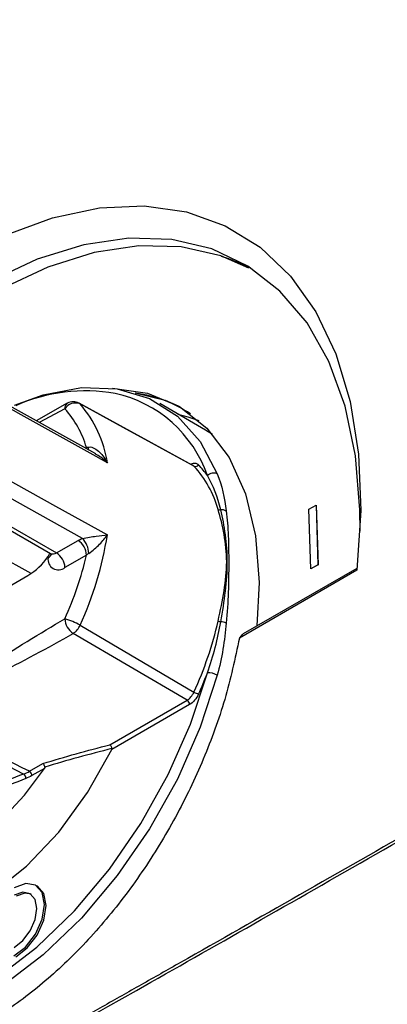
# Model space of a CAD drawing. Header units: millimetres. Extents: x 15440 to 16422, y 10215 to 11289.
# Tile 27 of 143: x 16208 to 16223, y 10353 to 10394. Entities that reach past the tile are written whole.
import ezdxf

# ---------------------------------------------------------------- set-up
doc = ezdxf.new("R2010")
doc.units = ezdxf.units.MM

msp = doc.modelspace()

# ---------------------------------------------------------------- linework, layer by layer
at = {"color": 7, "linetype": 'Continuous', "lineweight": 25}
for p, q in [((16211.275, 10375.85), (16206.289, 10378.628)), ((16210.09, 10377.962), (16208.787, 10377.237)), ((16215.334, 10375.368), (16210.581, 10377.968)), ((16215.857, 10376.846), (16213.948, 10377.948)), ((16209.987, 10377.733), (16208.922, 10377.161)), ((16210.845, 10376.09), (16210.891, 10376.117)), ((16210.888, 10376.065), (16210.891, 10376.117)), ((16215.376, 10375.336), (16215.331, 10375.362)), ((16210.718, 10372.322), (16206.358, 10374.751)), ((16206.068, 10373.781), (16209.639, 10371.719)), ((16206.068, 10373.612), (16209.389, 10371.695)), ((16220.173, 10373.542), (16220.472, 10373.714)), ((16220.247, 10371.051), (16220.173, 10373.542)), ((16220.472, 10373.714), (16220.546, 10371.223)), ((16220.472, 10373.714), (16220.479, 10373.71)), ((16220.479, 10373.71), (16220.553, 10371.22)), ((16208.575, 10370.853), (16205.524, 10372.553)), ((16209.639, 10371.719), (16210.538, 10372.238)), ((16209.286, 10371.562), (16209.355, 10371.702)), ((16209.286, 10371.515), (16209.286, 10371.562)), ((16210.891, 10371.626), (16209.993, 10371.107)), ((16222.169, 10370.991), (16217.27, 10368.163)), ((16217.448, 10368.352), (16222.179, 10371.084)), ((16220.546, 10371.223), (16220.247, 10371.051)), ((16220.247, 10371.051), (16220.254, 10371.047)), ((16220.553, 10371.22), (16220.254, 10371.047)), ((16220.546, 10371.223), (16220.553, 10371.22)), ((16199.701, 10365.724), (16208.447, 10370.773)), ((16210.624, 10368.698), (16215.376, 10365.906)), ((16215.088, 10365.567), (16210.335, 10368.357)), ((16211.871, 10363.71), (16215.088, 10365.567)), ((16215.192, 10365.384), (16211.945, 10363.51)), ((16208.512, 10362.602), (16209.072, 10362.925)), ((16209.139, 10362.721), (16208.616, 10362.419)), ((16208.848, 10357.798), (16208.778, 10357.839))]:
    msp.add_line(p, q, dxfattribs=at)
at = {"color": 7, "linetype": 'Continuous', "lineweight": 25, "flags": 128}
for points in [[(16202.135, 10381.514), (16203.435, 10382.555), (16205.446, 10383.907), (16207.47, 10384.962), (16209.475, 10385.704), (16211.429, 10386.12), (16213.301, 10386.204), (16215.061, 10385.955), (16216.682, 10385.377), (16218.137, 10384.478), (16219.404, 10383.274), (16220.463, 10381.783), (16221.296, 10380.029), (16221.891, 10378.039), (16222.237, 10375.846), (16222.331, 10373.484), (16222.169, 10370.991)], [(16222.303, 10372.626), (16222.302, 10373.515), (16222.122, 10375.774), (16221.688, 10377.85), (16221.009, 10379.708), (16220.095, 10381.318), (16218.962, 10382.651), (16217.628, 10383.687), (16216.116, 10384.407), (16214.451, 10384.8), (16212.661, 10384.859), (16210.776, 10384.583), (16208.827, 10383.977), (16206.848, 10383.05), (16204.87, 10381.819), (16204.333, 10381.431)], [(16217.66, 10383.611), (16216.497, 10384.117), (16214.846, 10384.493), (16213.073, 10384.54), (16211.207, 10384.256), (16209.279, 10383.648), (16207.322, 10382.725), (16205.367, 10381.502), (16204.859, 10381.133)], [(16216.51, 10384.112), (16216.815, 10384.012), (16217.717, 10383.631)], [(16211.761, 10375.477), (16211.042, 10375.878), (16208.163, 10377.483), (16206.004, 10378.686)], [(16207.893, 10377.883), (16209.082, 10378.312), (16210.681, 10378.616), (16212.172, 10378.567), (16213.518, 10378.169), (16214.681, 10377.431), (16215.633, 10376.372), (16216.347, 10375.02)], [(16211.982, 10378.594), (16213.437, 10378.387), (16214.772, 10377.823), (16215.917, 10376.919), (16216.843, 10375.696), (16217.525, 10374.189), (16217.945, 10372.435), (16218.094, 10370.48), (16218, 10368.671)], [(16212.928, 10378.393), (16214.17, 10378.091), (16214.717, 10377.855)], [(16210.581, 10377.968), (16210.598, 10377.957), (16210.624, 10377.934)], [(16215.376, 10375.336), (16215.267, 10375.395), (16212.415, 10376.955), (16210.624, 10377.934)], [(16214.705, 10377.511), (16215.125, 10377.402), (16215.574, 10377.243)], [(16216.154, 10376.66), (16215.858, 10376.846), (16215.857, 10376.846)], [(16210.967, 10376.02), (16210.98, 10376.068), (16210.988, 10376.137)], [(16206.004, 10375.673), (16206.723, 10375.273), (16209.602, 10373.67), (16211.761, 10372.467)], [(16216.347, 10366.613), (16215.633, 10364.436), (16214.681, 10362.278), (16213.518, 10360.196), (16212.172, 10358.245), (16210.681, 10356.474), (16209.082, 10354.931), (16207.417, 10353.656), (16205.73, 10352.682), (16204.065, 10352.035), (16202.466, 10351.732), (16200.975, 10351.78), (16199.629, 10352.179), (16198.466, 10352.917), (16197.514, 10353.976), (16196.8, 10355.328)], [(16198.982, 10352.875), (16199.558, 10352.565), (16200.876, 10352.175), (16202.338, 10352.128), (16203.904, 10352.425), (16205.535, 10353.059), (16207.188, 10354.013), (16208.818, 10355.262), (16210.385, 10356.774), (16211.846, 10358.508), (16213.164, 10360.42), (16214.304, 10362.46), (16215.236, 10364.573), (16215.937, 10366.706)], [(16200.603, 10357.233), (16201.569, 10356.526), (16202.739, 10356.193), (16204.064, 10356.248), (16205.486, 10356.689), (16206.946, 10357.497), (16208.381, 10358.637), (16209.73, 10360.062), (16210.935, 10361.709), (16211.945, 10363.51)], [(16201.814, 10358.853), (16202.595, 10358.585), (16203.476, 10358.546), (16204.427, 10358.74), (16205.417, 10359.159), (16206.416, 10359.79), (16207.389, 10360.613), (16208.307, 10361.6), (16209.139, 10362.721)], [(16207.865, 10354.894), (16208.347, 10355.264), (16208.759, 10355.803), (16209.037, 10356.427), (16209.137, 10357.036), (16209.043, 10357.535), (16208.769, 10357.844), (16208.36, 10357.914), (16207.879, 10357.735)], [(16207.936, 10354.853), (16208.417, 10355.223), (16208.83, 10355.762), (16209.108, 10356.386), (16209.208, 10356.995), (16209.113, 10357.494), (16208.848, 10357.798)], [(16207.879, 10355.237), (16208.24, 10355.531), (16208.546, 10355.946), (16208.75, 10356.418), (16208.821, 10356.877), (16208.75, 10357.253), (16208.546, 10357.49), (16208.24, 10357.552), (16207.879, 10357.429)], [(16208.578, 10357.47), (16208.311, 10357.511), (16207.95, 10357.388)]]:
    msp.add_lwpolyline(points, dxfattribs=at)
at = {"color": 7, "linetype": 'Continuous', "lineweight": 25}
for centre, radius, start, end in [((16210.86, 10371.228), 7.251, 80.2963, 113.7698), ((16210.961, 10373.237), 5.259, 18.9199, 77.6996), ((16210.226, 10377.763), 0.24, 124.1262, 187.186), ((16210.425, 10377.456), 0.518, 67.3227, 147.6374), ((16210.341, 10377.529), 0.5, 61.3254, 119.9973), ((16206.99, 10374.761), 4.825, 8.5406, 41.1211), ((16206.871, 10374.93), 4.191, 16.4439, 41.9746), ((16215.436, 10375.479), 0.155, 247.3409, 327.9133), ((16212.765, 10372.739), 3.862, 34.7762, 43.4761), ((16212.075, 10372.313), 4.476, 15.7711, 42.4818), ((16216.196, 10374.693), 0.36, 65.1661, 136.274), ((16216.457, 10373.678), 0.166, 243.4291, 282.6603), ((16216.538, 10373.162), 0.356, 58.8112, 97.2564), ((16210.124, 10371.591), 0.768, 2.6055, 57.3945), ((16197.339, 10374.761), 14.603, 335.4707, 350.9633), ((16210.018, 10371.649), 0.971, 2.8758, 43.8991), ((16209.493, 10371.924), 0.251, 245.6929, 305.6176), ((16209.225, 10371.072), 0.768, 2.6055, 57.3945), ((16206.99, 10373.16), 2.797, 301.3932, 325.153), ((16209.717, 10371.445), 0.437, 170.786, 309.2033), ((16209.166, 10371.763), 0.275, 295.7631, 339.621), ((16196.799, 10374.93), 14.474, 335.6641, 346.8037), ((16209.231, 10366.268), 2.802, 60.1618, 74.3261), ((16210.757, 10369.001), 0.77, 182.6523, 236.7703), ((16201.362, 10372.312), 15.409, 335.4319, 347.1079), ((16216.544, 10369.176), 0.342, 241.8759, 261.4955), ((16216.476, 10368.211), 0.627, 66.8656, 88.4689), ((16209.914, 10369.007), 0.775, 302.8969, 336.4898), ((16200.319, 10372.739), 16.742, 335.6076, 338.8786), ((16215.986, 10365.974), 0.734, 60.5448, 93.8989), ((16214.961, 10365.374), 0.231, 2.6523, 56.7703), ((16215.81, 10366.662), 0.871, 240.1527, 253.8098), ((16221.37, 10327.887), 36.997, 110.7407, 112.975), ((16221.419, 10327.799), 36.886, 110.7407, 112.975), ((16208.155, 10362.319), 0.202, 353.0808, 56.1255), ((16208.386, 10362.408), 0.231, 2.6523, 56.7703)]:
    msp.add_arc(centre, radius, start, end, dxfattribs=at)
for centre, major_axis, ratio, start_param, end_param in [((16207.675, 10364.545), (7.103, 13.246), 0.597164, 6.224252, 6.496871), ((16208.887, 10363.646), (14.261, 9.076), 0.045312, 5.321178, 5.327111), ((18278.24, 9120.355), (2106.744, -1256.692), 0.014529, 2.962951, 2.975153), ((18278.215, 9118.736), (2106.761, -1258.308), 0.01511, 2.962563, 2.974773)]:
    msp.add_ellipse(centre, major_axis=major_axis, ratio=ratio, start_param=start_param, end_param=end_param, dxfattribs=at)
for points, knots in [([(16282.525, 10393.977), (16282.119, 10393.737), (16281.308, 10393.257), (16280.095, 10392.539), (16278.886, 10391.825), (16277.681, 10391.113), (16276.482, 10390.404), (16275.286, 10389.699), (16274.096, 10388.996), (16272.909, 10388.297), (16271.728, 10387.601), (16270.55, 10386.907), (16269.378, 10386.217), (16268.21, 10385.529), (16267.046, 10384.845), (16265.887, 10384.164), (16264.732, 10383.486), (16263.582, 10382.81), (16262.436, 10382.138), (16261.295, 10381.469), (16260.159, 10380.803), (16257.357, 10379.162), (16252.943, 10376.582), (16247.014, 10373.128), (16241.231, 10369.77), (16235.612, 10366.52), (16230.159, 10363.379), (16224.876, 10360.348), (16219.748, 10357.419), (16215.88, 10355.22), (16213.169, 10353.685), (16211.547, 10352.767), (16209.944, 10351.862), (16208.359, 10350.969), (16206.793, 10350.089), (16205.247, 10349.22), (16203.718, 10348.364), (16202.209, 10347.52), (16200.719, 10346.689), (16199.246, 10345.869), (16198.282, 10345.334), (16197.799, 10345.066)], [0, 0, 0, 0, 0.0122425, 0.0244664, 0.0366722, 0.0488605, 0.0610319, 0.073187, 0.0853265, 0.0974509, 0.1095608, 0.1216569, 0.1337397, 0.1458099, 0.1578681, 0.1699149, 0.1819509, 0.1939768, 0.2059932, 0.2180006, 0.2299997, 0.2419912, 0.3070125, 0.3717963, 0.4364455, 0.5010636, 0.5651346, 0.6292379, 0.6934744, 0.7579444, 0.7797585, 0.8015997, 0.8234716, 0.8453781, 0.8673228, 0.8893094, 0.9113417, 0.9334232, 0.9555577, 0.9777488, 1, 1, 1, 1]), ([(16195.793, 10343.812), (16201.238, 10346.831), (16207.155, 10350.151), (16215.188, 10354.707), (16216.827, 10355.638), (16220.17, 10357.543), (16221.876, 10358.517), (16227.084, 10361.499), (16230.66, 10363.555), (16241.707, 10369.932), (16249.4, 10374.406), (16261.403, 10381.433), (16265.482, 10383.828), (16270.677, 10386.887), (16271.721, 10387.502), (16273.814, 10388.737), (16274.863, 10389.356), (16278.016, 10391.218), (16280.127, 10392.466), (16282.248, 10393.722)], [0, 0, 0, 0, 0.25, 0.25, 0.3125, 0.3125, 0.375, 0.375, 0.5, 0.5, 0.75, 0.75, 0.875, 0.875, 0.90625, 0.90625, 0.9375, 0.9375, 1, 1, 1, 1]), ([(16210.988, 10376.137), (16211.072, 10376.149), (16211.153, 10376.119), (16211.302, 10376.038), (16211.371, 10375.983), (16211.563, 10375.798), (16211.673, 10375.644), (16211.761, 10375.477)], [0, 0, 0, 0, 0.25, 0.25, 0.5, 0.5, 1, 1, 1, 1]), ([(16211.761, 10375.477), (16211.76, 10375.479), (16211.674, 10375.563), (16211.522, 10375.703), (16211.343, 10375.802), (16211.27, 10375.843)], [0, 0, 0, 0, 0.010389, 0.593294, 1, 1, 1, 1]), ([(16215.236, 10375.422), (16215.264, 10375.435), (16215.343, 10375.472), (16215.465, 10375.472), (16215.533, 10375.422), (16215.567, 10375.396)], [0, 0, 0, 0, 0.213754, 0.606878, 1, 1, 1, 1]), ([(16216.383, 10368.874), (16216.48, 10369.309), (16216.567, 10369.728), (16216.696, 10370.547), (16216.74, 10370.944), (16216.74, 10371.732), (16216.696, 10372.12), (16216.567, 10372.858), (16216.48, 10373.208), (16216.383, 10373.529)], [0, 0, 0, 0, 0.25, 0.25, 0.5, 0.5, 0.75, 0.75, 1, 1, 1, 1]), ([(16216.493, 10368.838), (16216.65, 10369.712), (16216.767, 10370.536), (16216.767, 10371.72), (16216.737, 10372.104), (16216.64, 10372.84), (16216.571, 10373.19), (16216.493, 10373.516)], [0, 0, 0, 0, 0.5, 0.5, 0.75, 0.75, 1, 1, 1, 1]), ([(16216.723, 10373.467), (16216.761, 10373.137), (16216.79, 10372.788), (16216.822, 10372.065), (16216.824, 10371.691), (16216.824, 10370.904), (16216.822, 10370.494), (16216.79, 10369.656), (16216.761, 10369.227), (16216.723, 10368.788)], [0, 0, 0, 0, 0.25, 0.25, 0.5, 0.5, 0.75, 0.75, 1, 1, 1, 1]), ([(16210.718, 10372.322), (16210.814, 10372.343), (16210.917, 10372.361), (16211.108, 10372.391), (16211.2, 10372.404), (16211.462, 10372.439), (16211.621, 10372.456), (16211.761, 10372.467)], [0, 0, 0, 0, 0.25, 0.25, 0.5, 0.5, 1, 1, 1, 1]), ([(16210.988, 10371.697), (16211.072, 10371.75), (16211.153, 10371.815), (16211.302, 10371.946), (16211.371, 10372.014), (16211.563, 10372.213), (16211.673, 10372.345), (16211.761, 10372.467)], [0, 0, 0, 0, 0.25, 0.25, 0.5, 0.5, 1, 1, 1, 1]), ([(16209.384, 10371.693), (16209.413, 10371.666), (16209.445, 10371.634), (16209.44, 10371.648), (16209.44, 10371.649)], [0, 0, 0, 0, 0.887218, 1, 1, 1, 1]), ([(16217.27, 10368.163), (16217.089, 10367.31), (16216.732, 10365.633), (16215.805, 10363.101), (16214.644, 10360.666), (16213.234, 10358.364), (16211.632, 10356.257), (16209.874, 10354.412), (16208.016, 10352.871), (16206.107, 10351.692), (16204.203, 10350.891), (16202.36, 10350.509), (16200.624, 10350.537), (16199.052, 10350.994), (16197.678, 10351.848), (16196.559, 10353.097), (16195.697, 10354.644), (16195.381, 10355.913), (16195.226, 10356.533)], [0, 0, 0, 0, 0.0647399, 0.1273032, 0.1898663, 0.2524268, 0.3149871, 0.3775212, 0.4400553, 0.5025564, 0.5650574, 0.6275365, 0.6900155, 0.7525201, 0.8150248, 0.8775672, 0.9401099, 1, 1, 1, 1]), ([(16217.38, 10368.306), (16217.364, 10368.284), (16217.331, 10368.238), (16217.291, 10368.188), (16217.27, 10368.163)], [0, 0, 0, 0, 0.495613, 1, 1, 1, 1]), ([(16211.953, 10363.55), (16211.951, 10363.566), (16211.947, 10363.582), (16211.941, 10363.598), (16211.936, 10363.613), (16211.929, 10363.629), (16211.921, 10363.644), (16211.914, 10363.658), (16211.905, 10363.672), (16211.896, 10363.684), (16211.888, 10363.693), (16211.881, 10363.701), (16211.873, 10363.708), (16211.872, 10363.709), (16211.872, 10363.709), (16211.871, 10363.71)], [0, 0, 0, 0, 0.0000502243, 0.0000502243, 0.0000502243, 0.0001004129, 0.0001004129, 0.0001004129, 0.0001511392, 0.0001511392, 0.0001511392, 0.0001906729, 0.0001906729, 0.0001906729, 0.0001948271, 0.0001948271, 0.0001948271, 0.0001948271]), ([(16211.945, 10363.51), (16211.948, 10363.517), (16211.951, 10363.524), (16211.952, 10363.531), (16211.954, 10363.537), (16211.954, 10363.544), (16211.953, 10363.55)], [0, 0, 0, 0, 0.00002207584, 0.00002207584, 0.00002207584, 0.0000427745, 0.0000427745, 0.0000427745, 0.0000427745]), ([(16209.156, 10362.777), (16209.152, 10362.793), (16209.147, 10362.809), (16209.141, 10362.825), (16209.135, 10362.84), (16209.127, 10362.855), (16209.119, 10362.869), (16209.11, 10362.883), (16209.101, 10362.896), (16209.091, 10362.907), (16209.086, 10362.913), (16209.08, 10362.918), (16209.075, 10362.923), (16209.074, 10362.923), (16209.073, 10362.924), (16209.072, 10362.925)], [0, 0, 0, 0, 0.000050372, 0.000050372, 0.000050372, 0.0001007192, 0.0001007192, 0.0001007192, 0.0001514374, 0.0001514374, 0.0001514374, 0.0001786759, 0.0001786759, 0.0001786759, 0.0001832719, 0.0001832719, 0.0001832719, 0.0001832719]), ([(16209.156, 10362.777), (16209.157, 10362.772), (16209.157, 10362.767), (16209.156, 10362.762), (16209.155, 10362.755), (16209.153, 10362.749), (16209.151, 10362.742), (16209.147, 10362.735), (16209.143, 10362.727), (16209.139, 10362.721)], [0, 0, 0, 0, 0.00001564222, 0.00001564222, 0.00001564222, 0.00003621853, 0.00003621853, 0.00003621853, 0.00006095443, 0.00006095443, 0.00006095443, 0.00006095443]), ([(16192.648, 10294.974), (16195.582, 10298.28), (16198.721, 10301.51), (16202.904, 10305.451), (16203.754, 10306.235), (16205.476, 10307.79), (16206.348, 10308.56), (16208.999, 10310.854), (16210.812, 10312.358), (16220.097, 10319.753), (16228.238, 10325.273), (16241.534, 10332.948), (16246.114, 10335.386), (16255.567, 10340.025), (16260.44, 10342.226), (16267.968, 10345.348), (16270.515, 10346.358), (16274.389, 10347.829), (16275.691, 10348.312), (16278.304, 10349.26), (16279.617, 10349.726), (16286.216, 10352.011), (16291.598, 10353.704), (16297.083, 10355.263)], [0, 0, 0, 0, 0.125, 0.125, 0.15625, 0.15625, 0.1875, 0.1875, 0.25, 0.25, 0.5, 0.5, 0.625, 0.625, 0.75, 0.75, 0.8125, 0.8125, 0.84375, 0.84375, 0.875, 0.875, 1, 1, 1, 1]), ([(16297.025, 10353.471), (16286.309, 10350.377), (16276.072, 10346.79), (16261.43, 10340.674), (16256.687, 10338.519), (16247.501, 10333.992), (16243.053, 10331.617), (16236.602, 10327.888), (16234.487, 10326.616), (16230.353, 10324.031), (16228.331, 10322.716), (16222.397, 10318.702), (16218.619, 10315.935), (16207.808, 10307.368), (16201.297, 10301.301), (16195.507, 10294.866)], [0, 0, 0, 0, 0.25, 0.25, 0.375, 0.375, 0.5, 0.5, 0.5625, 0.5625, 0.625, 0.625, 0.75, 0.75, 1, 1, 1, 1])]:
    msp.add_open_spline(points, degree=3, knots=knots, dxfattribs=at)
for points in [[(16210.891, 10376.117), (16210.921, 10376.125), (16210.953, 10376.132), (16210.988, 10376.137)], [(16216.347, 10375.02), (16216.543, 10374.526), (16216.66, 10374.011), (16216.723, 10373.467)], [(16216.493, 10373.516), (16216.368, 10374.04), (16216.184, 10374.516), (16215.937, 10374.942)], [(16210.538, 10372.238), (16210.593, 10372.27), (16210.653, 10372.298), (16210.718, 10372.322)], [(16210.988, 10371.697), (16210.953, 10371.676), (16210.921, 10371.652), (16210.891, 10371.626)], [(16203.719, 10365.106), (16205.808, 10366.312), (16207.898, 10367.759), (16209.987, 10368.965)], [(16215.937, 10366.706), (16216.184, 10367.417), (16216.368, 10368.133), (16216.493, 10368.838)], [(16216.723, 10368.788), (16216.66, 10368.065), (16216.543, 10367.333), (16216.347, 10366.613)], [(16203.858, 10364.862), (16205.947, 10366.069), (16208.245, 10367.15), (16210.335, 10368.357)], [(16215.088, 10365.567), (16215.201, 10365.632), (16215.311, 10365.761), (16215.376, 10365.906)], [(16215.567, 10365.825), (16215.482, 10365.637), (16215.339, 10365.47), (16215.192, 10365.384)], [(16209.072, 10362.925), (16209.987, 10363.207), (16210.924, 10363.464), (16211.871, 10363.71)], [(16211.953, 10363.55), (16211.008, 10363.308), (16210.071, 10363.055), (16209.156, 10362.777)], [(16208.268, 10362.487), (16208.349, 10362.517), (16208.43, 10362.555), (16208.512, 10362.602)], [(16208.616, 10362.419), (16208.529, 10362.369), (16208.442, 10362.327), (16208.356, 10362.294)]]:
    msp.add_open_spline(points, degree=3, dxfattribs=at)

doc.saveas('drawing.dxf')
